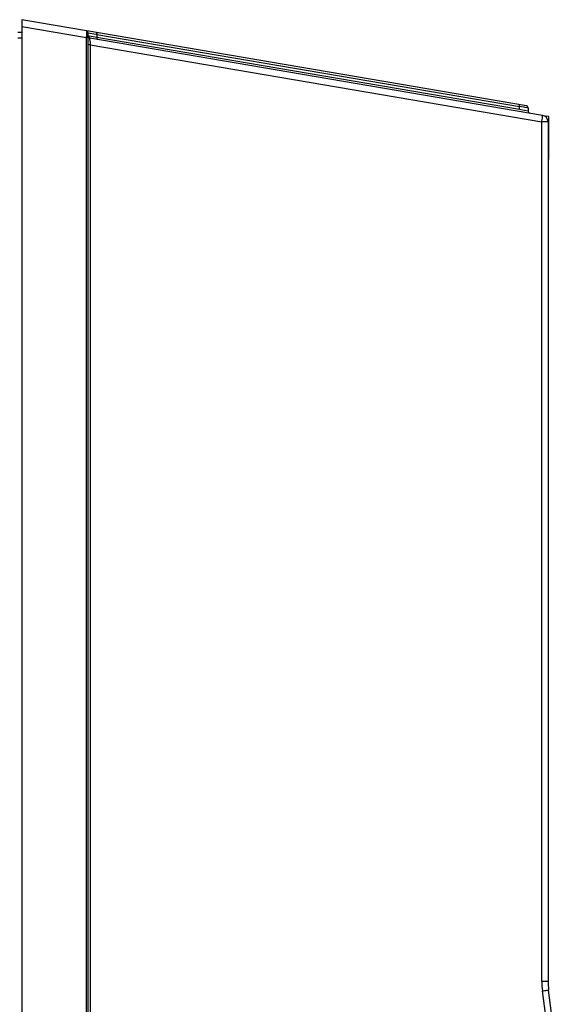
# Model space of a CAD drawing. Header units: inches. Extents: x 0 to 82.7, y 0 to 58.5.
# Tile 16 of 60: x 36.7 to 40, y 7.5 to 13.3. Entities that reach past the tile are written whole.
import ezdxf

# ---------------------------------------------------------------- set-up
doc = ezdxf.new("R2010")
doc.units = ezdxf.units.IN
doc.header["$LTSCALE"] = 4.547244
doc.header["$MEASUREMENT"] = 0
doc.layers.get('0').update_dxf_attribs({"linetype": 'CONTINUOUS'})

msp = doc.modelspace()

# ---------------------------------------------------------------- linework, layer by layer
at = {"color": 7, "linetype": 'CONTINUOUS'}
for p, q in [((36.7517, 13.2779), (36.7517, 3.7503)), ((37.1356, 13.2123), (36.7517, 13.2779)), ((36.7517, 13.2384), (37.1344, 13.173)), ((39.734, 12.7683), (37.1364, 13.2122)), ((36.7281, 13.2044), (36.7517, 13.2044)), ((36.7517, 13.1697), (36.7281, 13.1697)), ((37.1344, 3.8553), (37.1344, 13.173)), ((37.1454, 13.173), (37.1344, 13.173)), ((37.1454, 13.2007), (37.189, 13.1925)), ((37.1454, 3.8276), (37.1454, 13.2002)), ((37.1514, 13.1803), (37.1461, 13.1811)), ((37.1859, 13.175), (37.1514, 13.1803)), ((39.8292, 12.7126), (37.1553, 13.1696)), ((37.1958, 13.1735), (37.1859, 13.175)), ((37.189, 13.1925), (37.1958, 13.1912)), ((37.1958, 13.1912), (37.1958, 13.1735)), ((37.1958, 13.1912), (39.6935, 12.7644)), ((39.6935, 12.7467), (37.1958, 13.1735)), ((37.1565, 13.1299), (37.1454, 13.1299)), ((37.1565, 13.1299), (37.1565, 3.8984)), ((37.1565, 13.1299), (39.8251, 12.6738)), ((39.6935, 12.7467), (39.6935, 12.7644)), ((39.7034, 12.7628), (39.6935, 12.7644)), ((39.7003, 12.7454), (39.6935, 12.7467)), ((39.7439, 12.7372), (39.7003, 12.7454)), ((39.7205, 12.7602), (39.7034, 12.7628)), ((39.7275, 12.7591), (39.7205, 12.7602)), ((39.7379, 12.7575), (39.7275, 12.7591)), ((39.7439, 12.7566), (39.7379, 12.7575)), ((39.7439, 12.7566), (39.7439, 12.7372)), ((39.8659, 12.7062), (39.8414, 12.7083)), ((39.8659, 12.452), (39.8659, 12.7062)), ((39.8251, 7.5958), (39.8251, 12.6738)), ((39.862, 12.6738), (39.8251, 12.6738)), ((39.862, 12.6738), (39.862, 7.5958)), ((39.8659, 12.452), (39.862, 12.4516)), ((39.8251, 7.5958), (39.862, 7.5958))]:
    msp.add_line(p, q, dxfattribs=at)
for centre, radius, start, end in [((37.1336, 13.2007), 0.0118, 0, 80.30262), ((35.0198, 13.2788), 2.1172, 357.13517, 357.27476), ((37.1573, 13.1812), 0.0118, 180, 260.30262), ((37.1651, 13.1879), 0.0197, 223.98519, 251.09975), ((39.0023, 13.2221), 1.8481, 182.23772, 182.69792), ((39.3799, 13.2392), 2.2261, 182.68077, 182.81677), ((39.7321, 12.7566), 0.0118, 0, 80.30262), ((39.7557, 12.7372), 0.0118, 180, 260.30262), ((39.8226, 12.6738), 0.0394, 0, 80.30262), ((40.2587, 7.5959), 0.4336, 180.00418, 187.65963), ((40.2557, 7.5958), 0.3937, 180, 187.66406), ((28.943, 6.0732), 10.9841, 352.33585, 7.66415), ((28.9403, 6.0732), 11.0236, 352.33594, 7.66406)]:
    msp.add_arc(centre, radius, start, end, dxfattribs=at)
for points, knots in [([(37.1356, 13.2123), (37.1365, 13.2122), (37.1348, 13.2072), (37.1361, 13.2018), (37.135, 13.1905), (37.1348, 13.1826), (37.1346, 13.1782)], [0, 0, 0, 0, 0.074794, 0.286938, 0.608871, 1, 1, 1, 1]), ([(37.1556, 13.15), (37.1555, 13.1524), (37.1554, 13.1588), (37.1548, 13.1652), (37.1552, 13.1693)], [0, 0, 0, 0, 0.373647, 1, 1, 1, 1]), ([(37.191, 13.2028), (37.1919, 13.2027), (37.1959, 13.2002), (37.1962, 13.1948), (37.1958, 13.1912)], [0, 0, 0, 0, 0.191039, 1, 1, 1, 1]), ([(37.1958, 13.1735), (37.1956, 13.1721), (37.1955, 13.168), (37.1977, 13.1623), (37.2006, 13.1618)], [0, 0, 0, 0, 0.322078, 1, 1, 1, 1]), ([(39.6935, 12.7644), (39.6937, 12.7658), (39.6938, 12.7699), (39.6916, 12.7755), (39.6887, 12.776)], [0, 0, 0, 0, 0.322078, 1, 1, 1, 1]), ([(39.8251, 12.6738), (39.8259, 12.6787), (39.8272, 12.6876), (39.8294, 12.7003), (39.8289, 12.7067), (39.8303, 12.7125), (39.8292, 12.7126)], [0, 0, 0, 0, 0.381625, 0.704578, 0.920797, 1, 1, 1, 1]), ([(39.829, 7.5381), (39.8337, 7.5387), (39.8423, 7.5399), (39.8526, 7.5413), (39.859, 7.5423), (39.8625, 7.5426), (39.864, 7.5433), (39.8655, 7.5431), (39.8655, 7.5433)], [0, 0, 0, 0, 0.386567, 0.710455, 0.833527, 0.924573, 0.980719, 1, 1, 1, 1])]:
    msp.add_open_spline(points, degree=3, knots=knots, dxfattribs=at)

doc.saveas('drawing.dxf')
